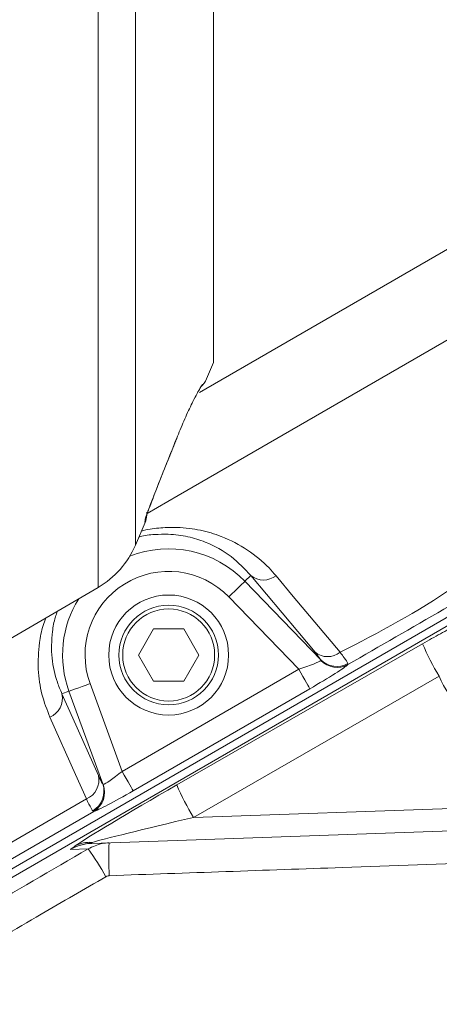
# Model space of a CAD drawing. Header units: millimetres. Extents: x 0 to 8410, y 0 to 5940.
# Tile 175 of 256: x 3714 to 3770, y 3681 to 3812. Entities that reach past the tile are written whole.
import ezdxf

# ---------------------------------------------------------------- set-up
doc = ezdxf.new("R2010")
doc.units = ezdxf.units.MM
doc.header["$LTSCALE"] = 10
doc.styles.add('SLDTEXTSTYLE0', font='TXT', dxfattribs={"width": 0.605})
doc.dimstyles.new('SLDDIMSTYLE6', dxfattribs={"dimtxt": 50, "dimasz": 50, "dimexe": 0, "dimexo": 0.0625, "dimgap": 12.5, "dimtad": 1, "dimtoh": 1, "dimdec": 0, "dimrnd": 1e-09, "dimzin": 12, "dimdsep": 46, "dimtxsty": 'SLDTEXTSTYLE0', "dimsah": 1, "dimcen": 0.09, "dimadec": 0, "dimazin": 0, "dimtfac": 1, "dimtofl": 0, "dimtmove": 0, "dimatfit": 3, "dimfxl": 1, "dimfrac": 2, "dimtolj": 1, "dimtzin": 12, "dimarcsym": 0})

# ---------------------------------------------------------------- blocks, each defined once
blk = doc.blocks.new('*D23')
at = {"color": 7, "linetype": 'Continuous', "lineweight": 0}
for p, q in [((3622.91, 3807.57), (3622.91, 4086.74)), ((3872.28, 3737.66), (3872.28, 4086.74)), ((3872.28, 4071.74), (3622.91, 4071.74))]:
    blk.add_line(p, q, dxfattribs=at)
for points in [[(3622.91, 4071.74), (3672.91, 4064.24), (3672.91, 4079.24)], [(3872.28, 4071.74), (3822.28, 4079.24), (3822.28, 4064.24)]]:
    blk.add_solid(points, dxfattribs=at)
at = {"color": 7, "linetype": 'Continuous', "lineweight": 0, "insert": (3690.3, 4136.19), "char_height": 50, "attachment_point": 1, "style": 'SLDTEXTSTYLE0'}
blk.add_mtext('249', dxfattribs=at)

msp = doc.modelspace()

# ---------------------------------------------------------------- linework, layer by layer
at = {"color": 8, "linetype": 'Continuous', "lineweight": 0}
for p, q in [((3724.487263, 3736.578289), (3724.487263, 3878.571215)), ((3729.468013, 3872.934404), (3729.468013, 3742.2151)), ((3730.744864, 3745.233956), (3730.76387, 3745.60279)), ((3744.869384, 3738.160196), (3744.085791, 3737.403456)), ((3744.085791, 3737.403456), (3754.196237, 3726.93378)), ((3751.252855, 3725.66897), (3741.930733, 3735.3223)), ((3735.001917, 3710.252825), (3767.782564, 3729.074779)), ((3754.208917, 3726.846758), (3754.196237, 3726.93378)), ((3757.829065, 3726.455394), (3757.824982, 3726.29768)), ((3727.685089, 3712.062183), (3751.252855, 3725.66897)), ((3770.017455, 3724.750582), (3737.236815, 3705.928627)), ((3723.427365, 3723.760191), (3727.685089, 3712.062183)), ((3719.672869, 3722.393695), (3720.612148, 3722.735468)), ((3725.11022, 3710.37716), (3720.612148, 3722.735468)), ((3752.750794, 3723.074499), (3729.183036, 3709.467593)), ((3725.11022, 3710.37716), (3725.184987, 3710.321966)), ((3737.236815, 3705.928627), (3807.169567, 3708.370748)), ((3723.915974, 3706.720296), (3723.772774, 3706.792894)), ((3723.172675, 3701.731149), (3720.793861, 3701.64806))]:
    msp.add_line(p, q, dxfattribs=at)
at = {"color": 7, "linetype": 'Continuous', "lineweight": 0}
for p, q in [((3739.907856, 3848.574701), (3739.907856, 3766.574803)), ((3738.968405, 3764.382664), (3739.907856, 3766.574803)), ((3737.409892, 3761.912885), (3737.327295, 3761.706892)), ((3735.081571, 3756.741467), (3735.105234, 3756.766144)), ((3692.407856, 3687.197271), (3809.515561, 3754.809442)), ((3809.0513, 3753.386679), (3692.907857, 3686.331216)), ((3729.468013, 3742.2151), (3730.759191, 3745.227876)), ((3702.421884, 3723.699632), (3724.487263, 3736.578289)), ((3729.866403, 3727.574769), (3731.887134, 3731.074754)), ((3731.887134, 3731.074754), (3735.928583, 3731.074754)), ((3735.928583, 3731.074754), (3737.949307, 3727.574769)), ((3731.887134, 3724.074784), (3729.866403, 3727.574769)), ((3737.949307, 3727.574769), (3735.928583, 3724.074784)), ((3735.928583, 3724.074784), (3731.887134, 3724.074784)), ((3807.117249, 3705.372515), (3723.657797, 3702.458087))]:
    msp.add_line(p, q, dxfattribs=at)
at = {"color": 8, "linetype": 'Continuous', "lineweight": 0, "flags": 128}
for points in [[(3738.002988, 3762.566033), (3773.434619, 3783.022466), (3776.830951, 3785.166922), (3779.865379, 3787.768308), (3782.350535, 3790.980044), (3784.194703, 3794.598642), (3785.240273, 3798.071686), (3785.695011, 3801.66978), (3785.713996, 3803.284231), (3785.172711, 3872.469011), (3785.010616, 3876.744214), (3784.259463, 3880.925957), (3782.923902, 3884.220663), (3781.055282, 3887.246433), (3778.713356, 3889.91684), (3775.965626, 3892.167273), (3772.816534, 3893.953744), (3769.405151, 3895.160976), (3764.679278, 3895.950738), (3739.567968, 3899.203959), (3714.370715, 3901.697102), (3686.315278, 3903.556052), (3686.315278, 3903.556052)], [(3778.669695, 3773.95505), (3735.178838, 3748.845521), (3731.052826, 3746.463362)], [(3753.433178, 3727.946463), (3751.125614, 3730.698529), (3744.869384, 3738.160196)], [(3748.232539, 3738.148871), (3750.540117, 3735.396686), (3756.79634, 3727.935019)], [(3741.930733, 3735.3223), (3742.337878, 3735.715571), (3742.730404, 3736.094538), (3743.094201, 3736.445967), (3743.416215, 3736.756864), (3743.684868, 3737.016264), (3743.890519, 3737.214866), (3744.025784, 3737.34552), (3744.085791, 3737.403456)], [(3751.252855, 3725.66897), (3751.535858, 3725.178901), (3751.808683, 3724.706236), (3752.061556, 3724.268261), (3752.285386, 3723.880592), (3752.472128, 3723.557177), (3752.615074, 3723.30958), (3752.709086, 3723.14674), (3752.750794, 3723.074499)], [(3723.427365, 3723.760191), (3722.895498, 3723.566595), (3722.382734, 3723.379913), (3721.907492, 3723.20694), (3721.486839, 3723.053876), (3721.135887, 3722.926083), (3720.867241, 3722.828332), (3720.690543, 3722.764078), (3720.612148, 3722.735468)], [(3719.672869, 3722.393695), (3721.127945, 3719.13487), (3724.537278, 3711.499515)], [(3722.930158, 3708.382431), (3721.47509, 3711.641136), (3718.065756, 3719.276491)], [(3729.183036, 3709.467593), (3729.141327, 3709.539953), (3729.047308, 3709.702793), (3728.904362, 3709.950271), (3728.71762, 3710.273805), (3728.493797, 3710.661474), (3728.240925, 3711.099449), (3727.968092, 3711.571995), (3727.685089, 3712.062183)], [(3690.86499, 3689.869586), (3708.185496, 3699.869576), (3722.930158, 3708.382431)], [(3723.915974, 3706.720296), (3708.720657, 3697.947326), (3691.831144, 3688.196126)]]:
    msp.add_lwpolyline(points, dxfattribs=at)
at = {"color": 7, "linetype": 'Continuous', "lineweight": 0}
for radius in [8, 6.635]:
    msp.add_circle((3733.907857, 3727.574759), radius, dxfattribs=at)
at = {"color": 8, "linetype": 'Continuous', "lineweight": 0}
msp.add_circle((3733.907857, 3727.574759), 6.135, dxfattribs=at)
at = {"color": 7, "linetype": 'Continuous', "lineweight": 0}
for centre, radius, start, end in [((3736.215383, 3765.574759), 3, 311.7455305, 336.67686601), ((3727.985109, 3746.370788), 3, 337.6255264, 357), ((3718.438274, 3746.942157), 12, 300.27046015, 336.80140949)]:
    msp.add_arc(centre, radius, start, end, dxfattribs=at)
at = {"color": 8, "linetype": 'Continuous', "lineweight": 0}
for centre, radius, start, end in [((3728.049483, 3746.775542), 2.956898, 336.6332201, 356.99629331), ((3733.907857, 3727.574759), 14.148995, 44, 111.56564949), ((3733.907857, 3727.574759), 11.153106, 44, 200), ((3746.558157, 3740.291617), 2.719359, 231.60941093, 308.0047219), ((3733.907857, 3727.574759), 14.148995, 147.99418345, 200), ((3795.583875, 3740.703801), 30.135478, 202.69909005, 211.96379763), ((3755.122031, 3730.077757), 2.719308, 231.60643045, 308.00364152), ((3756.322515, 3729.047669), 2.998263, 224.83257694, 300.16382883), ((3756.372754, 3728.915436), 2.993596, 223.7120622, 299.01979802), ((3716.970812, 3721.813888), 2.763564, 293.34129419, 12.1108588), ((3721.835289, 3710.919774), 2.763485, 293.34031425, 12.1098374), ((3722.274557, 3709.393607), 3.001393, 299.94535627, 19.12915511), ((3722.370879, 3709.289092), 2.997672, 301.02633179, 20.15486367), ((3762.809491, 3721.885128), 30.142523, 202.7002498, 211.96279371), ((3723.355848, 3698.523784), 4.075071, 85.18069767, 117.98755249), ((3723.518107, 3702.572404), 0.180504, 320.70422072, 3.82604981), ((3767.430984, 3700.607207), 41.511237, 177.3331375, 183.3920789), ((3696.320969, 3682.140429), 33.238688, 28.53073942, 36.11409394)]:
    msp.add_arc(centre, radius, start, end, dxfattribs=at)
for centre, major_axis, ratio, start_param, end_param in [((3751.027733, 3725.902136), (3.203966, 0.996792), 0.086350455, 4.7558262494, 6.134031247), ((3752.525677, 3723.307621), (5.357654, 3.088628), 0.0508428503, 4.7250997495, 6.1033047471), ((3778.575294, 3727.782819), (9.08794, -0.235985), 0.9899888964, 3.5114548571, 4.7033529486), ((3727.575886, 3712.362206), (2.452164, 2.029175), 0.0945537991, 3.3005129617, 4.6787179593), ((3735.928022, 3710.299768), (14.871614, 8.51557), 0.0245038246, 1.6190734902, 2.8984806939), ((3729.07383, 3709.767691), (5.275095, 3.048891), 0.0516073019, 3.3250594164, 4.703264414), ((3738.424595, 3705.975575), (15.065047, 3.519763), 0.0145529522, 1.6463211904, 2.9257283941), ((3866.820605, 3575.031014), (3474.66613, 2011.704108), 0.0452413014, 1.5859483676, 1.5943958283)]:
    msp.add_ellipse(centre, major_axis=major_axis, ratio=ratio, start_param=start_param, end_param=end_param, dxfattribs=at)
at = {"color": 7, "linetype": 'Continuous', "lineweight": 0}
msp.add_ellipse((3723.869039, 3696.461798), major_axis=(6.125331, 0.169992), ratio=0.9791608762, start_param=1.578110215, end_param=2.0693736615, dxfattribs=at)
for points, knots in [([(3737.326729, 3761.705342), (3737.496911, 3762.035345), (3737.813717, 3762.649664), (3738.16605, 3763.272832), (3738.343212, 3763.574046), (3738.429857, 3763.692437), (3738.410566, 3763.669039), (3738.410401, 3763.668838)], [0, 0, 0, 0, 0.3246665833, 0.6043865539, 0.8431732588, 0.9986568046, 1, 1, 1, 1]), ([(3735.081571, 3756.741467), (3735.405715, 3757.523187), (3736.05404, 3759.086716), (3736.86779, 3760.834398), (3737.286959, 3761.668315), (3737.409892, 3761.912885)], [0, 0, 0, 0, 0.4140532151, 0.8281540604, 1, 1, 1, 1]), ([(3730.917978, 3746.072474), (3730.917673, 3746.071394), (3730.915767, 3746.064624), (3730.931157, 3746.115389), (3730.983968, 3746.272004), (3731.114214, 3746.638869), (3731.354285, 3747.28653), (3731.725498, 3748.260468), (3732.254189, 3749.624941), (3732.949813, 3751.393788), (3733.841599, 3753.630678), (3734.572671, 3755.454641), (3735.022734, 3756.560362), (3735.106299, 3756.765667)], [0, 0, 0, 0, 0.0033340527, 0.0208856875, 0.047734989, 0.0946261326, 0.1646076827, 0.2584762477, 0.3762377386, 0.5378370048, 0.7221678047, 0.94841342, 1, 1, 1, 1])]:
    msp.add_open_spline(points, degree=3, knots=knots, dxfattribs=at)
at = {"color": 8, "linetype": 'Continuous', "lineweight": 0}
for points, knots in [([(3730.76387, 3745.60279), (3730.779193, 3745.670046), (3730.814885, 3745.826701), (3731.118515, 3746.683471), (3731.762108, 3748.386161), (3732.745665, 3750.906126), (3733.904641, 3753.821643), (3734.69499, 3755.782406), (3735.081571, 3756.741467)], [0, 0, 0, 0, 0.06170759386, 0.14373004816, 0.2976713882, 0.53445357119, 0.77228902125, 1, 1, 1, 1]), ([(3756.79634, 3727.935019), (3761.949687, 3730.60014), (3778.992483, 3739.414044), (3793.67366, 3757.04176), (3807.210694, 3757.041755), (3807.210709, 3757.041755)], [0, 0, 0, 0, 0.3023765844, 0.9999992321, 1, 1, 1, 1]), ([(3808.939258, 3755.807582), (3804.678636, 3753.351936), (3796.156132, 3748.439918), (3779.12638, 3738.589602), (3766.345258, 3731.214285), (3757.824982, 3726.29768)], [0, 0, 0, 0, 0.24996539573, 0.50000463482, 1, 1, 1, 1]), ([(3730.26489, 3744.074527), (3730.360272, 3744.106424), (3731.252584, 3744.404823), (3732.883721, 3744.540953), (3735.474604, 3744.645863), (3738.204208, 3744.273669), (3741.403351, 3743.310471), (3744.531509, 3741.652914), (3746.820915, 3739.753367), (3747.926681, 3738.496518), (3748.232539, 3738.148871)], [0, 0, 0, 0, 0.0111593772, 0.1043967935, 0.1977932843, 0.3412862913, 0.4850708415, 0.7010356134, 0.9173057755, 1, 1, 1, 1]), ([(3744.869384, 3738.160196), (3744.045841, 3739.046797), (3742.400354, 3740.81828), (3739.438084, 3742.475402), (3736.536239, 3743.393634), (3734.245388, 3743.731117), (3732.043875, 3743.653551), (3730.710539, 3743.565083), (3729.976831, 3743.325236), (3729.938361, 3743.31266)], [0, 0, 0, 0, 0.264033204, 0.5275540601, 0.6713378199, 0.8147998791, 0.9050139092, 0.9950195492, 1, 1, 1, 1]), ([(3718.065756, 3719.276491), (3717.676168, 3720.281273), (3716.895921, 3722.293601), (3716.407097, 3725.62963), (3716.560266, 3728.738412), (3716.980135, 3731.05945), (3717.404807, 3732.183379), (3717.531386, 3732.518378)], [0, 0, 0, 0, 0.2578121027, 0.5163328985, 0.773487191, 0.9324854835, 1, 1, 1, 1]), ([(3719.06993, 3733.416382), (3718.974945, 3733.157348), (3718.633699, 3732.226736), (3718.27711, 3730.088187), (3718.225296, 3727.111699), (3718.82641, 3724.396807), (3719.456815, 3722.904978), (3719.672869, 3722.393695)], [0, 0, 0, 0, 0.0606829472, 0.2180110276, 0.5278745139, 0.8381918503, 1, 1, 1, 1]), ([(3767.782564, 3729.074779), (3768.594619, 3729.535364), (3770.218051, 3730.45615), (3772.377658, 3731.608344), (3773.848752, 3732.339113), (3774.71794, 3732.725033), (3775.122936, 3732.886386), (3775.316491, 3732.960633), (3775.350447, 3732.973678), (3775.352205, 3732.974354)], [0, 0, 0, 0, 0.2273706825, 0.4545519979, 0.6876224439, 0.8417329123, 0.9719551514, 0.9985479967, 1, 1, 1, 1]), ([(3754.196237, 3726.93378), (3754.107413, 3727.07589), (3753.966159, 3727.301883), (3753.577455, 3727.771976), (3753.433178, 3727.946463)], [0, 0, 0, 0, 0.62882514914, 1, 1, 1, 1]), ([(3756.79634, 3727.935019), (3756.98847, 3727.677664), (3757.506618, 3726.98361), (3757.704536, 3726.659392), (3757.829065, 3726.455394)], [0, 0, 0, 0, 0.3707999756, 1, 1, 1, 1]), ([(3724.537278, 3711.499515), (3724.690182, 3711.168197), (3724.933169, 3710.641684), (3725.062335, 3710.448704), (3725.11022, 3710.37716)], [0, 0, 0, 0, 0.6292695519, 1, 1, 1, 1]), ([(3723.772774, 3706.792894), (3723.706491, 3706.896284), (3723.527734, 3707.175114), (3723.160943, 3707.916163), (3722.930158, 3708.382431)], [0, 0, 0, 0, 0.3707992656, 1, 1, 1, 1]), ([(3723.698209, 3702.584449), (3722.851625, 3702.42168), (3721.844194, 3702.227986), (3720.944032, 3701.735493), (3720.798777, 3701.650922), (3720.793861, 3701.64806)], [0, 0, 0, 0, 0.8356647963, 0.9944378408, 1, 1, 1, 1]), ([(3723.172675, 3701.731149), (3723.782551, 3702.019711), (3724.676182, 3702.442531), (3725.654166, 3702.515502), (3725.964705, 3702.538672)], [0, 0, 0, 0, 0.6824703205, 1, 1, 1, 1]), ([(3720.793861, 3701.64806), (3720.795795, 3701.64949), (3720.825102, 3701.671152), (3721.023634, 3701.820259), (3721.24936, 3701.982627), (3721.443499, 3702.122274)], [0, 0, 0, 0, 0.0097923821, 0.1483535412, 1, 1, 1, 1]), ([(3807.029704, 3700.984898), (3803.702171, 3700.868555), (3787.064311, 3700.286834), (3760.053944, 3699.342136), (3736.363072, 3698.5137), (3725.992474, 3698.151055)], [0, 0, 0, 0, 0.1232387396, 0.6162007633, 1, 1, 1, 1]), ([(3725.523184, 3698.016229), (3722.642615, 3696.343371), (3712.877183, 3690.672206), (3703.115453, 3684.999471), (3696.233201, 3681.000057)], [0, 0, 0, 0, 0.2949760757, 1, 1, 1, 1]), ([(3725.992474, 3698.151055), (3725.940182, 3698.14719), (3725.7759, 3698.135047), (3725.625625, 3698.064394), (3725.523184, 3698.016229)], [0, 0, 0, 0, 0.3183066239, 1, 1, 1, 1])]:
    msp.add_open_spline(points, degree=3, knots=knots, dxfattribs=at)

# ---------------------------------------------------------------- dimensions: what is measured, and where the dimension line sits
at = {"color": 7, "linetype": 'Continuous', "lineweight": 0}
dim = msp.add_linear_dim(base=(3622.907857, 4071.736947), p1=(3872.275378, 3737.660199), p2=(3622.907857, 3807.574759), dimstyle='SLDDIMSTYLE6', dxfattribs=at)
dim.commit()
dim.dimension.update_dxf_attribs({"geometry": '*D23', "text_midpoint": (3747.591618, 4071.736947), "dimtype": 160})

doc.saveas('drawing.dxf')
